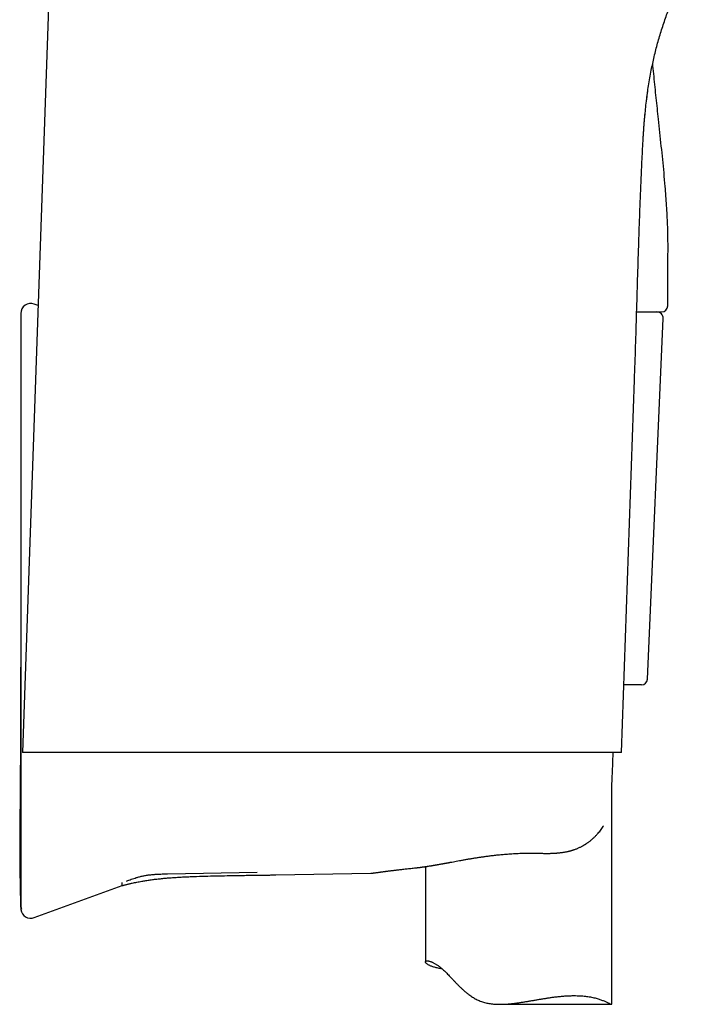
# Model space of a CAD drawing. Header units: millimetres. Extents: x 8 to 651, y 12 to 732.
# Tile 34 of 39: x 507 to 561, y 494 to 573. Entities that reach past the tile are written whole.
import ezdxf

# ---------------------------------------------------------------- set-up
doc = ezdxf.new("R2010")
doc.units = ezdxf.units.MM

msp = doc.modelspace()

# ---------------------------------------------------------------- linework, layer by layer
at = {"color": 7, "linetype": 'Continuous', "lineweight": 30}
for p, q in [((510.612, 613.636), (507.145, 514.356)), ((557.081, 563.545), (557.085, 563.611)), ((559.072, 550.281), (559.072, 552.781)), ((508.401, 550.3), (508.076, 550.419)), ((556.565, 549.781), (558.572, 549.781)), ((557.443, 520.26), (558.699, 549.26)), ((555.346, 514.356), (556.393, 544.33)), ((556.943, 519.781), (555.536, 519.781)), ((554.572, 494.139), (554.572, 511.755)), ((518.803, 504.591), (526.016, 504.717)), ((527.517, 504.504), (535.168, 504.638)), ((539.572, 505.175), (539.572, 497.507)), ((508.076, 501.072), (515.152, 503.647)), ((507.054, 501.741), (507.052, 501.74)), ((545.561, 494.099), (554.539, 494.099))]:
    msp.add_line(p, q, dxfattribs=at)
for centre, radius, start, end in [((507.803, 549.667), 0.8, 69.99655, 180), ((558.2, 549.281), 0.5, 357.51874, 90), ((558.572, 550.281), 0.5, 270, 0), ((556.943, 520.281), 0.5, 270, 357.51874), ((507.803, 501.824), 0.8, 187.6468, 290.00289)]:
    msp.add_arc(centre, radius, start, end, dxfattribs=at)
for points, knots in [([(557.218, 565.464), (557.238, 565.676), (557.278, 566.099), (557.35, 566.731), (557.431, 567.358), (557.523, 567.98), (557.626, 568.601), (557.737, 569.197), (557.854, 569.769), (557.977, 570.316), (558.11, 570.862), (558.253, 571.404), (558.407, 571.944), (558.571, 572.481), (558.746, 573.015), (558.928, 573.536), (559.117, 574.044), (559.312, 574.54), (559.517, 575.033), (559.732, 575.521), (559.956, 576.005), (560.186, 576.475), (560.42, 576.931), (560.657, 577.375), (560.892, 577.794), (561.051, 578.064), (561.125, 578.189)], [0, 0, 0, 0, 0.047456, 0.095139, 0.141971, 0.188799, 0.235624, 0.282446, 0.324251, 0.366055, 0.407858, 0.449658, 0.491456, 0.533254, 0.575051, 0.616846, 0.656563, 0.696279, 0.735994, 0.775709, 0.815423, 0.855137, 0.892582, 0.930027, 0.967473, 1, 1, 1, 1]), ([(559.072, 552.781), (559.073, 553.005), (559.075, 553.452), (559.085, 554.121), (559.09, 554.79), (559.088, 555.457), (559.078, 556.122), (559.057, 556.824), (559.024, 557.563), (558.979, 558.337), (558.925, 559.108), (558.856, 559.984), (558.768, 560.964), (558.662, 562.048), (558.551, 563.128), (558.437, 564.206), (558.33, 565.208), (558.23, 566.137), (558.139, 566.993), (558.049, 567.851), (557.963, 568.711), (557.899, 569.356), (557.867, 569.716), (557.86, 569.787)], [0, 0, 0, 0, 0.039288, 0.078534, 0.117724, 0.156834, 0.195833, 0.234704, 0.280348, 0.32581, 0.371084, 0.416167, 0.480279, 0.544108, 0.607717, 0.671178, 0.734565, 0.784983, 0.835439, 0.885968, 0.93661, 0.987397, 1, 1, 1, 1]), ([(557.35, 566.712), (557.358, 566.785), (557.381, 566.969), (557.418, 567.249), (557.447, 567.456), (557.461, 567.553)], [0, 0, 0, 0, 0.260988, 0.654994, 1, 1, 1, 1]), ([(557.095, 563.782), (557.096, 563.799), (557.098, 563.838), (557.102, 563.904), (557.107, 563.982), (557.112, 564.066), (557.118, 564.157), (557.124, 564.255), (557.131, 564.359), (557.138, 564.463), (557.145, 564.564), (557.152, 564.663), (557.161, 564.778), (557.171, 564.906), (557.182, 565.047), (557.195, 565.196), (557.208, 565.352), (557.223, 565.513), (557.233, 565.628), (557.239, 565.69), (557.24, 565.702)], [0, 0, 0, 0, 0.029003, 0.068898, 0.110488, 0.154111, 0.200064, 0.251837, 0.306128, 0.359633, 0.411881, 0.462879, 0.512632, 0.588314, 0.660965, 0.730612, 0.819242, 0.902632, 0.981413, 1, 1, 1, 1]), ([(557.096, 563.782), (557.103, 563.916), (557.124, 564.263), (557.163, 564.822), (557.2, 565.246), (557.218, 565.457)], [0, 0, 0, 0, 0.239672, 0.620914, 1, 1, 1, 1]), ([(556.393, 544.33), (556.423, 545.226), (556.483, 547.02), (556.563, 549.711), (556.642, 552.402), (556.715, 554.759), (556.784, 556.783), (556.846, 558.474), (556.916, 560.165), (556.992, 561.855), (557.052, 562.981), (557.081, 563.545)], [0, 0, 0, 0, 0.140002, 0.280008, 0.420014, 0.560017, 0.648016, 0.736013, 0.824008, 0.912003, 1, 1, 1, 1]), ([(557.085, 563.611), (557.085, 563.614), (557.086, 563.625), (557.087, 563.645), (557.088, 563.669), (557.09, 563.705), (557.093, 563.744), (557.094, 563.773), (557.095, 563.783)], [0, 0, 0, 0, 0.08185, 0.228081, 0.370635, 0.512493, 0.834537, 1, 1, 1, 1]), ([(507.003, 549.665), (507.003, 549.665), (507.003, 549.667), (507.003, 549.654), (507.003, 549.628), (507.003, 549.588), (507.003, 549.535), (507.003, 549.469), (507.003, 549.389), (507.003, 549.297), (507.003, 549.194), (507.003, 549.082), (507.003, 548.957), (507.003, 548.822), (507.003, 548.721), (507.003, 548.671)], [0, 0, 0, 0, 0.0379219, 0.120131, 0.2022888, 0.2844066, 0.3664954, 0.4485665, 0.5306311, 0.6127004, 0.6900945, 0.7675121, 0.8449626, 0.9224555, 1, 1, 1, 1]), ([(507.003, 548.99), (507.003, 548.814), (507.003, 548.335), (507.003, 547.559), (507.002, 546.664), (507.002, 545.78), (507.002, 544.908), (507.002, 544.063), (507.002, 543.244), (507.002, 542.453), (507.002, 541.671), (507.002, 540.899), (507.002, 540.137), (507.001, 539.385), (507.001, 538.644), (507.001, 537.912), (507.001, 537.19), (507.001, 536.482), (507.001, 535.788), (507, 535.109), (507, 534.438), (507, 533.774), (506.999, 533.115), (506.999, 532.463), (506.999, 531.82), (506.999, 531.187), (506.998, 530.568), (506.998, 529.962), (506.997, 529.37), (506.997, 528.788), (506.997, 528.179), (506.996, 527.546), (506.996, 526.89), (506.995, 526.248), (506.995, 525.619), (506.994, 525.004), (506.994, 524.409), (506.993, 523.832), (506.992, 523.273), (506.992, 522.727), (506.991, 522.195), (506.99, 521.678), (506.989, 521.177), (506.989, 520.691), (506.988, 520.218), (506.987, 519.755), (506.986, 519.301), (506.985, 518.856), (506.983, 518.425), (506.982, 518.007), (506.981, 517.601), (506.98, 517.209), (506.978, 516.83), (506.977, 516.463), (506.976, 516.111), (506.974, 515.771), (506.973, 515.443), (506.971, 515.131), (506.97, 514.833), (506.969, 514.549), (506.967, 514.278), (506.966, 514.018), (506.964, 513.769), (506.963, 513.53), (506.962, 513.305), (506.961, 513.093), (506.959, 512.893), (506.958, 512.707), (506.957, 512.533), (506.956, 512.373), (506.955, 512.226), (506.954, 512.087), (506.953, 511.948), (506.952, 511.805), (506.951, 511.653), (506.95, 511.492), (506.949, 511.322), (506.947, 511.131), (506.946, 510.917), (506.944, 510.68), (506.941, 510.429), (506.939, 510.165), (506.936, 509.889), (506.933, 509.602), (506.93, 509.306), (506.927, 509.004), (506.924, 508.698), (506.92, 508.388), (506.917, 508.075), (506.915, 507.76), (506.913, 507.486), (506.912, 507.254), (506.911, 507.067), (506.91, 506.884), (506.91, 506.71), (506.91, 506.547), (506.91, 506.423), (506.91, 506.334), (506.91, 506.275), (506.91, 506.219), (506.91, 506.166), (506.911, 506.118), (506.911, 506.076), (506.911, 506.046), (506.911, 506.021), (506.911, 505.998), (506.911, 505.971), (506.912, 505.937), (506.912, 505.893), (506.912, 505.837), (506.913, 505.77), (506.913, 505.695), (506.914, 505.579), (506.916, 505.424), (506.918, 505.227), (506.921, 505.02), (506.924, 504.851), (506.926, 504.721), (506.928, 504.632), (506.929, 504.542), (506.931, 504.454), (506.933, 504.37), (506.934, 504.295), (506.936, 504.229), (506.937, 504.175), (506.938, 504.133), (506.939, 504.101), (506.939, 504.074), (506.94, 504.052), (506.94, 504.035), (506.941, 504.024), (506.941, 504.019), (506.941, 504.016), (506.941, 504.015), (506.941, 504.015), (506.941, 504.013), (506.941, 504.012), (506.941, 504.01), (506.941, 504.006), (506.941, 504.003), (506.942, 503.998), (506.942, 503.994), (506.942, 503.989), (506.943, 503.983), (506.943, 503.978), (506.944, 503.972), (506.944, 503.967), (506.945, 503.961), (506.945, 503.957), (506.946, 503.951), (506.946, 503.946), (506.947, 503.941), (506.948, 503.934), (506.948, 503.923), (506.949, 503.907), (506.95, 503.889), (506.951, 503.869), (506.951, 503.847), (506.952, 503.822), (506.952, 503.793), (506.953, 503.759), (506.953, 503.722), (506.954, 503.684), (506.954, 503.644), (506.955, 503.603), (506.955, 503.56), (506.955, 503.511), (506.956, 503.457), (506.956, 503.4), (506.957, 503.342), (506.957, 503.279), (506.958, 503.21), (506.959, 503.136), (506.96, 503.058), (506.961, 502.974), (506.962, 502.885), (506.964, 502.791), (506.965, 502.691), (506.967, 502.587), (506.968, 502.482), (506.97, 502.382), (506.971, 502.293), (506.972, 502.216), (506.973, 502.151), (506.974, 502.099), (506.975, 502.062), (506.977, 502.037), (506.978, 502.02), (506.979, 502.008), (506.98, 501.995), (506.981, 501.981), (506.983, 501.968), (506.984, 501.955), (506.986, 501.944), (506.987, 501.933), (506.988, 501.923), (506.989, 501.914), (506.991, 501.906), (506.992, 501.899), (506.992, 501.893), (506.993, 501.888), (506.994, 501.884), (506.995, 501.881), (506.995, 501.878), (506.996, 501.877), (506.996, 501.876), (506.996, 501.874), (506.997, 501.872), (506.997, 501.869), (506.998, 501.865), (506.998, 501.861), (506.999, 501.856), (506.999, 501.851), (507, 501.846), (507, 501.839), (507.001, 501.833), (507.001, 501.826), (507.002, 501.819), (507.003, 501.812), (507.003, 501.806), (507.003, 501.801), (507.004, 501.798), (507.004, 501.794), (507.004, 501.792), (507.005, 501.789), (507.005, 501.784), (507.006, 501.776), (507.007, 501.764), (507.008, 501.748), (507.01, 501.732), (507.01, 501.721), (507.011, 501.717)], [0, 0, 0, 0, 0.009749, 0.026468, 0.042979, 0.059283, 0.07538, 0.09127, 0.106062, 0.12067, 0.135094, 0.149334, 0.163389, 0.17726, 0.190947, 0.20445, 0.217769, 0.230903, 0.243624, 0.256167, 0.268532, 0.28072, 0.292947, 0.304989, 0.316847, 0.328522, 0.340012, 0.351117, 0.362045, 0.372795, 0.383368, 0.395722, 0.407825, 0.419676, 0.431276, 0.442623, 0.453719, 0.464262, 0.474567, 0.484634, 0.494463, 0.504054, 0.513243, 0.522202, 0.530932, 0.539432, 0.547869, 0.556068, 0.564027, 0.571748, 0.57923, 0.586473, 0.593477, 0.600228, 0.60674, 0.613015, 0.619053, 0.624852, 0.630316, 0.635551, 0.640557, 0.645333, 0.64997, 0.654368, 0.658527, 0.662448, 0.666129, 0.669572, 0.672776, 0.675734, 0.678455, 0.680941, 0.68344, 0.686117, 0.688919, 0.691892, 0.695037, 0.698353, 0.702525, 0.70694, 0.711598, 0.7165, 0.721645, 0.727033, 0.732516, 0.738165, 0.743862, 0.749607, 0.755399, 0.761239, 0.767127, 0.770585, 0.774059, 0.777492, 0.780723, 0.783745, 0.786563, 0.78771, 0.788822, 0.789898, 0.790939, 0.79191, 0.792719, 0.793363, 0.793727, 0.794174, 0.794758, 0.795479, 0.796339, 0.797607, 0.799091, 0.800788, 0.80258, 0.806747, 0.811126, 0.815716, 0.820518, 0.822463, 0.82444, 0.82645, 0.828483, 0.83037, 0.832052, 0.833528, 0.834797, 0.835622, 0.836328, 0.836916, 0.837386, 0.837739, 0.837974, 0.838074, 0.838089, 0.838103, 0.838119, 0.838137, 0.838183, 0.838282, 0.838421, 0.83877, 0.839251, 0.839865, 0.840778, 0.841884, 0.843183, 0.844675, 0.84636, 0.847913, 0.849599, 0.85142, 0.853376, 0.855462, 0.857572, 0.862172, 0.866599, 0.870855, 0.874941, 0.878855, 0.882601, 0.886799, 0.890764, 0.8945, 0.898007, 0.901, 0.903811, 0.906442, 0.908915, 0.911251, 0.913107, 0.914895, 0.916629, 0.918325, 0.920001, 0.921674, 0.923362, 0.925082, 0.926851, 0.928684, 0.930595, 0.932591, 0.934469, 0.936118, 0.937538, 0.938732, 0.939702, 0.940454, 0.940883, 0.941214, 0.94158, 0.942033, 0.942786, 0.943719, 0.944837, 0.946145, 0.947643, 0.949332, 0.951214, 0.95329, 0.955559, 0.957872, 0.960356, 0.963013, 0.965842, 0.968186, 0.970637, 0.973162, 0.975589, 0.978844, 0.981848, 0.984602, 0.987105, 0.989359, 0.991262, 0.992942, 0.994397, 0.99563, 0.996641, 0.997431, 0.997881, 0.998212, 0.998336, 0.998435, 0.998513, 0.998548, 0.998581, 0.998656, 0.998848, 0.999066, 0.99936, 0.999788, 1, 1, 1, 1]), ([(507.003, 548.671), (507.003, 548.651), (507.003, 548.613), (507.003, 548.539), (507.003, 548.452), (507.003, 548.353), (507.003, 548.248), (507.003, 548.142), (507.003, 548.038), (507.003, 547.926), (507.003, 547.806), (507.003, 547.676), (507.003, 547.535), (507.003, 547.383), (507.003, 547.224), (507.003, 547.056), (507.003, 546.88), (507.003, 546.684), (507.003, 546.468), (507.003, 546.229), (507.003, 545.981), (507.003, 545.735), (507.003, 545.495), (507.003, 545.261), (507.003, 545.021), (507.003, 544.773), (507.003, 544.52), (507.003, 544.266), (507.003, 544.013), (507.003, 543.761), (507.003, 543.504), (507.003, 543.242), (507.003, 542.952), (507.003, 542.633), (507.003, 542.284), (507.003, 541.93), (507.003, 541.571), (507.003, 541.209), (507.003, 540.845), (507.003, 540.481), (507.003, 540.113), (507.003, 539.866), (507.003, 539.742)], [0, 0, 0, 0, 0.02816, 0.056259, 0.0843313, 0.1124114, 0.140498, 0.1625036, 0.1844656, 0.206401, 0.2283267, 0.2502599, 0.2736268, 0.2969205, 0.3201622, 0.3433733, 0.3665751, 0.3899516, 0.4175301, 0.4450327, 0.4724968, 0.4999599, 0.5232395, 0.5465276, 0.5698473, 0.5932214, 0.6166728, 0.6399752, 0.6618399, 0.6837273, 0.7056552, 0.7276415, 0.7497039, 0.7775964, 0.8054995, 0.8334483, 0.8614778, 0.8895796, 0.9171517, 0.9447241, 0.9723293, 1, 1, 1, 1]), ([(507.003, 539.742), (507.003, 539.416), (507.003, 538.764), (507.003, 537.785), (507.003, 536.805), (507.003, 535.824), (507.003, 534.848), (507.003, 533.878), (507.003, 532.913), (507.003, 531.947), (507.003, 530.919), (507.003, 529.828), (507.003, 528.676), (507.003, 527.522), (507.003, 526.368), (507.003, 525.213), (507.003, 524.058), (507.003, 522.905), (507.003, 521.752), (507.003, 520.6), (507.003, 519.449), (507.003, 518.3), (507.003, 517.173), (507.003, 516.068), (507.003, 514.987), (507.003, 513.906), (507.003, 512.826), (507.003, 512.107), (507.003, 511.748)], [0, 0, 0, 0, 0.0351692, 0.0703172, 0.1054475, 0.1405635, 0.1756688, 0.2101402, 0.2446079, 0.2790753, 0.3135456, 0.3545902, 0.3956493, 0.4367286, 0.4778335, 0.5189611, 0.5600657, 0.6011445, 0.6422034, 0.6832478, 0.7242833, 0.7653156, 0.8063503, 0.8450473, 0.8837561, 0.9224813, 0.9612278, 1, 1, 1, 1]), ([(507.199, 514.356), (507.189, 514.356), (507.168, 514.356), (507.152, 514.356), (507.144, 514.356), (507.146, 514.356), (507.146, 514.356)], [0, 0, 0, 0, 0.313732, 0.627568, 0.941438, 1, 1, 1, 1]), ([(555.345, 514.356), (555.345, 514.356), (555.345, 514.356), (555.33, 514.356), (555.304, 514.356), (555.265, 514.356), (555.215, 514.356), (555.153, 514.356), (555.079, 514.356), (554.994, 514.356), (554.897, 514.356), (554.789, 514.356), (554.669, 514.356), (554.536, 514.356), (554.388, 514.356), (554.226, 514.356), (554.051, 514.356), (553.863, 514.356), (553.667, 514.356), (553.462, 514.356), (553.25, 514.356), (553.027, 514.356), (552.793, 514.356), (552.549, 514.356), (552.295, 514.356), (552.03, 514.356), (551.755, 514.356), (551.47, 514.356), (551.17, 514.356), (550.855, 514.356), (550.525, 514.356), (550.183, 514.356), (549.832, 514.356), (549.477, 514.356), (549.118, 514.356), (548.756, 514.356), (548.386, 514.356), (548.008, 514.356), (547.621, 514.356), (547.226, 514.356), (546.824, 514.356), (546.413, 514.356), (545.996, 514.356), (545.564, 514.356), (545.117, 514.356), (544.655, 514.356), (544.187, 514.356), (543.711, 514.356), (543.236, 514.356), (542.764, 514.356), (542.293, 514.356), (541.818, 514.356), (541.337, 514.356), (540.851, 514.356), (540.361, 514.356), (539.866, 514.356), (539.366, 514.356), (538.863, 514.356), (538.348, 514.356), (537.82, 514.356), (537.279, 514.356), (536.736, 514.356), (536.189, 514.356), (535.649, 514.356), (535.115, 514.356), (534.589, 514.356), (534.061, 514.356), (533.531, 514.356), (533, 514.356), (532.469, 514.356), (531.937, 514.356), (531.404, 514.356), (530.871, 514.356), (530.33, 514.356), (529.78, 514.356), (529.221, 514.356), (528.664, 514.356), (528.108, 514.356), (527.562, 514.356), (527.028, 514.356), (526.504, 514.356), (525.982, 514.356), (525.463, 514.356), (524.947, 514.356), (524.434, 514.356), (523.924, 514.356), (523.418, 514.356), (522.916, 514.356), (522.409, 514.356), (521.898, 514.356), (521.384, 514.356), (520.876, 514.356), (520.373, 514.356), (519.883, 514.356), (519.408, 514.356), (518.946, 514.356), (518.49, 514.356), (518.04, 514.356), (517.621, 514.356), (517.23, 514.356), (516.868, 514.356), (516.513, 514.356), (516.164, 514.356), (515.822, 514.356), (515.455, 514.356), (515.065, 514.356), (514.653, 514.356), (514.25, 514.356), (513.857, 514.356), (513.48, 514.356), (513.118, 514.356), (512.771, 514.356), (512.433, 514.356), (512.104, 514.356), (511.785, 514.356), (511.475, 514.356), (511.175, 514.356), (510.885, 514.356), (510.604, 514.356), (510.329, 514.356), (510.06, 514.356), (509.799, 514.356), (509.548, 514.356), (509.31, 514.356), (509.087, 514.356), (508.879, 514.356), (508.686, 514.356), (508.504, 514.356), (508.333, 514.356), (508.174, 514.356), (508.025, 514.356), (507.888, 514.356), (507.763, 514.356), (507.649, 514.356), (507.544, 514.356), (507.45, 514.356), (507.367, 514.356), (507.298, 514.356), (507.24, 514.356), (507.213, 514.356), (507.199, 514.356)], [0, 0, 0, 0, 0.004926, 0.012495, 0.019692, 0.026891, 0.03409, 0.041289, 0.048485, 0.055681, 0.06288, 0.07008, 0.077278, 0.084474, 0.092039, 0.099607, 0.107177, 0.114745, 0.12231, 0.129496, 0.136684, 0.143874, 0.151063, 0.158249, 0.165434, 0.172623, 0.179812, 0.187, 0.194186, 0.201741, 0.209299, 0.216859, 0.224417, 0.231972, 0.239154, 0.246339, 0.253524, 0.260709, 0.267891, 0.275073, 0.282257, 0.289443, 0.296627, 0.303809, 0.311361, 0.318917, 0.326473, 0.334029, 0.341581, 0.348761, 0.355944, 0.363127, 0.37031, 0.37749, 0.384671, 0.391854, 0.399038, 0.406221, 0.413401, 0.420951, 0.428505, 0.436059, 0.443612, 0.451163, 0.458347, 0.465533, 0.472721, 0.479907, 0.487091, 0.494275, 0.501462, 0.50865, 0.515837, 0.523021, 0.530575, 0.538132, 0.54569, 0.553247, 0.560801, 0.567992, 0.575186, 0.58238, 0.589574, 0.596764, 0.603956, 0.611149, 0.618344, 0.625538, 0.632729, 0.640289, 0.647853, 0.655417, 0.662981, 0.670541, 0.677741, 0.684943, 0.692146, 0.699349, 0.706549, 0.712596, 0.718644, 0.724691, 0.730646, 0.736602, 0.742557, 0.750126, 0.757699, 0.765272, 0.772844, 0.780413, 0.787609, 0.794806, 0.802005, 0.809203, 0.816398, 0.823593, 0.830791, 0.837989, 0.845187, 0.852382, 0.859946, 0.867513, 0.87508, 0.882647, 0.890211, 0.897405, 0.904602, 0.911799, 0.918996, 0.92619, 0.933384, 0.94058, 0.947778, 0.954974, 0.962168, 0.969732, 0.9773, 0.984868, 0.992436, 1, 1, 1, 1]), ([(554.558, 511.441), (554.583, 511.982), (554.626, 512.953), (554.662, 513.925), (554.677, 514.356)], [0, 0, 0, 0, 0.556367, 1, 1, 1, 1]), ([(507.003, 511.748), (507.003, 511.622), (507.003, 511.371), (507.003, 510.996), (507.003, 510.625), (507.003, 510.258), (507.003, 509.92), (507.003, 509.612), (507.003, 509.333), (507.003, 509.057), (507.003, 508.785), (507.003, 508.51), (507.003, 508.233), (507.003, 507.956), (507.003, 507.684), (507.003, 507.418), (507.003, 507.156), (507.003, 506.883), (507.003, 506.602), (507.003, 506.315), (507.003, 506.037), (507.003, 505.782), (507.003, 505.549), (507.003, 505.337), (507.003, 505.131), (507.003, 504.933), (507.003, 504.742), (507.003, 504.563), (507.003, 504.396), (507.003, 504.24), (507.003, 504.09), (507.003, 503.947), (507.003, 503.8), (507.003, 503.65), (507.003, 503.502), (507.003, 503.366), (507.003, 503.242), (507.003, 503.131), (507.003, 503.033), (507.003, 502.949), (507.003, 502.876), (507.003, 502.838), (507.003, 502.819)], [0, 0, 0, 0, 0.02816, 0.056259, 0.0843313, 0.1124114, 0.140498, 0.1625036, 0.1844656, 0.206401, 0.2283267, 0.2502599, 0.2736268, 0.2969205, 0.3201622, 0.3433733, 0.3665751, 0.3899516, 0.4175301, 0.4450327, 0.4724968, 0.4999599, 0.5232395, 0.5465276, 0.5698473, 0.5932214, 0.6166728, 0.6399752, 0.6618399, 0.6837273, 0.7056552, 0.7276415, 0.7497039, 0.7775964, 0.8054995, 0.8334483, 0.8614778, 0.8895796, 0.9171517, 0.9447241, 0.9723293, 1, 1, 1, 1]), ([(548.748, 506.25), (548.804, 506.248), (548.912, 506.244), (549.068, 506.241), (549.211, 506.239), (549.341, 506.238), (549.459, 506.239), (549.563, 506.24), (549.655, 506.242), (549.733, 506.244), (549.799, 506.247), (549.85, 506.249), (549.888, 506.25), (549.913, 506.252), (549.931, 506.253), (549.946, 506.253), (549.966, 506.255), (549.993, 506.256), (550.027, 506.258), (550.065, 506.261), (550.106, 506.264), (550.148, 506.267), (550.217, 506.272), (550.312, 506.281), (550.436, 506.295), (550.544, 506.309), (550.639, 506.322), (550.719, 506.335), (550.801, 506.349), (550.884, 506.364), (550.956, 506.379), (551.014, 506.391), (551.055, 506.4), (551.089, 506.408), (551.116, 506.415), (551.139, 506.42), (551.162, 506.426), (551.192, 506.434), (551.23, 506.444), (551.276, 506.456), (551.329, 506.471), (551.385, 506.488), (551.44, 506.505), (551.494, 506.523), (551.564, 506.547), (551.648, 506.577), (551.745, 506.615), (551.844, 506.656), (551.944, 506.701), (552.044, 506.749), (552.136, 506.796), (552.208, 506.836), (552.264, 506.867), (552.305, 506.891), (552.339, 506.911), (552.366, 506.928), (552.388, 506.941), (552.408, 506.954), (552.434, 506.97), (552.47, 506.993), (552.516, 507.023), (552.569, 507.059), (552.629, 507.101), (552.695, 507.148), (552.766, 507.202), (552.841, 507.26), (552.918, 507.323), (552.995, 507.388), (553.105, 507.485), (553.247, 507.62), (553.4, 507.782), (553.534, 507.937), (553.65, 508.083), (553.758, 508.235), (553.837, 508.354), (553.877, 508.424), (553.887, 508.441)], [0, 0, 0, 0, 0.027727, 0.053377, 0.076936, 0.09839, 0.11773, 0.134947, 0.150037, 0.162993, 0.173811, 0.182485, 0.188333, 0.192524, 0.195056, 0.197047, 0.200304, 0.204853, 0.210328, 0.216913, 0.223796, 0.230668, 0.237529, 0.25788, 0.278135, 0.298878, 0.311842, 0.325201, 0.338961, 0.35313, 0.367373, 0.375516, 0.382487, 0.38828, 0.392892, 0.396319, 0.400119, 0.405122, 0.411611, 0.419596, 0.429075, 0.438988, 0.448663, 0.458099, 0.467295, 0.485775, 0.503177, 0.519484, 0.539582, 0.55817, 0.575541, 0.59166, 0.600297, 0.608509, 0.615608, 0.621046, 0.624851, 0.628651, 0.633314, 0.64114, 0.650614, 0.661751, 0.67456, 0.688504, 0.70402, 0.720958, 0.738275, 0.755761, 0.773408, 0.815588, 0.858428, 0.891186, 0.924088, 0.957023, 0.989886, 1, 1, 1, 1]), ([(538.801, 505.077), (538.824, 505.08), (538.867, 505.084), (538.928, 505.091), (538.981, 505.097), (539.026, 505.102), (539.065, 505.107), (539.1, 505.111), (539.149, 505.117), (539.212, 505.125), (539.281, 505.135), (539.337, 505.142), (539.381, 505.148), (539.421, 505.154), (539.458, 505.159), (539.495, 505.164), (539.537, 505.17), (539.587, 505.177), (539.643, 505.186), (539.702, 505.195), (539.783, 505.207), (539.884, 505.223), (539.99, 505.24), (540.078, 505.254), (540.146, 505.265), (540.21, 505.276), (540.269, 505.286), (540.328, 505.296), (540.391, 505.307), (540.465, 505.32), (540.547, 505.334), (540.639, 505.35), (540.735, 505.367), (540.836, 505.386), (540.924, 505.401), (540.996, 505.415), (541.05, 505.424), (541.098, 505.433), (541.14, 505.441), (541.175, 505.447), (541.203, 505.453), (541.227, 505.457), (541.248, 505.461), (541.272, 505.465), (541.3, 505.47), (541.338, 505.477), (541.384, 505.486), (541.441, 505.496), (541.503, 505.508), (541.567, 505.52), (541.632, 505.532), (541.753, 505.554), (541.932, 505.587), (542.173, 505.632), (542.425, 505.678), (542.69, 505.725), (542.968, 505.774), (543.254, 505.823), (543.491, 505.862), (543.678, 505.891), (543.813, 505.912), (543.949, 505.932), (544.088, 505.953), (544.232, 505.973), (544.385, 505.994), (544.542, 506.015), (544.705, 506.036), (544.871, 506.056), (545.046, 506.077), (545.231, 506.098), (545.424, 506.118), (545.625, 506.138), (545.835, 506.157), (546.053, 506.175), (546.283, 506.193), (546.523, 506.209), (546.774, 506.224), (547.034, 506.237), (547.303, 506.247), (547.579, 506.254), (547.861, 506.258), (548.15, 506.259), (548.447, 506.256), (548.647, 506.251), (548.748, 506.248)], [0, 0, 0, 0, 0.008526, 0.016067, 0.022625, 0.028205, 0.032807, 0.036864, 0.040781, 0.05083, 0.059821, 0.065611, 0.070892, 0.075666, 0.079935, 0.084004, 0.088941, 0.094835, 0.101574, 0.108525, 0.115589, 0.129793, 0.143655, 0.152005, 0.159841, 0.167056, 0.173598, 0.179887, 0.186941, 0.194803, 0.204362, 0.214507, 0.225109, 0.236168, 0.247682, 0.253718, 0.259663, 0.264906, 0.269407, 0.273168, 0.27619, 0.278471, 0.280591, 0.283014, 0.286066, 0.289746, 0.294946, 0.301035, 0.307762, 0.314535, 0.321328, 0.328141, 0.352638, 0.377387, 0.402381, 0.429815, 0.457647, 0.485862, 0.514442, 0.527403, 0.54045, 0.553585, 0.566808, 0.580354, 0.594915, 0.610532, 0.625334, 0.640973, 0.657447, 0.674757, 0.6929, 0.711529, 0.730962, 0.751197, 0.772233, 0.794474, 0.817544, 0.841441, 0.866165, 0.891712, 0.917604, 0.944285, 0.971752, 1, 1, 1, 1]), ([(515.152, 503.647), (515.156, 503.648), (515.172, 503.652), (515.197, 503.659), (515.227, 503.667), (515.256, 503.674), (515.287, 503.682), (515.34, 503.696), (515.419, 503.716), (515.523, 503.742), (515.631, 503.768), (515.741, 503.794), (515.852, 503.819), (516.054, 503.864), (516.346, 503.925), (516.715, 503.994), (517.07, 504.053), (517.417, 504.105), (517.774, 504.152), (518.142, 504.195), (518.524, 504.233), (518.916, 504.268), (519.314, 504.297), (519.715, 504.323), (520.116, 504.345), (520.518, 504.364), (521.085, 504.386), (521.819, 504.409), (522.715, 504.431), (523.609, 504.448), (524.289, 504.46), (524.758, 504.467), (525.017, 504.471), (525.279, 504.475), (525.547, 504.479), (525.824, 504.483), (526.106, 504.487), (526.392, 504.491), (526.682, 504.494), (526.98, 504.498), (527.26, 504.501), (527.44, 504.503), (527.517, 504.504)], [0, 0, 0, 0, 0.001141, 0.003878, 0.0062, 0.008631, 0.011189, 0.013873, 0.021904, 0.030885, 0.039706, 0.048906, 0.058042, 0.067115, 0.099004, 0.130111, 0.157647, 0.185866, 0.214806, 0.244475, 0.275508, 0.307315, 0.339588, 0.371894, 0.404234, 0.436609, 0.46902, 0.541335, 0.61369, 0.685629, 0.75711, 0.77799, 0.79883, 0.819686, 0.841186, 0.863508, 0.886653, 0.909227, 0.932534, 0.956571, 0.981339, 1, 1, 1, 1]), ([(515.503, 504.013), (515.634, 504.06), (515.895, 504.156), (516.248, 504.274), (516.563, 504.364), (516.837, 504.429), (517.116, 504.48), (517.396, 504.519), (517.678, 504.548), (518.006, 504.57), (518.381, 504.583), (518.662, 504.588), (518.803, 504.591)], [0, 0, 0, 0, 0.1236756, 0.2477852, 0.330867, 0.4144047, 0.4983841, 0.5824998, 0.6664187, 0.7500366, 0.8751264, 1, 1, 1, 1]), ([(535.168, 504.638), (535.184, 504.638), (535.219, 504.639), (535.254, 504.644), (535.273, 504.646)], [0, 0, 0, 0, 0.44875, 1, 1, 1, 1]), ([(535.273, 504.646), (535.273, 504.646), (535.274, 504.646), (535.28, 504.647), (535.289, 504.649), (535.301, 504.65), (535.315, 504.652), (535.331, 504.655), (535.349, 504.657), (535.367, 504.66), (535.386, 504.662), (535.405, 504.665), (535.425, 504.668), (535.443, 504.67), (535.462, 504.673), (535.48, 504.676), (535.5, 504.678), (535.535, 504.683), (535.589, 504.69), (535.667, 504.701), (535.755, 504.713), (535.832, 504.723), (535.893, 504.732), (535.935, 504.737), (535.982, 504.743), (536.032, 504.75), (536.088, 504.757), (536.149, 504.766), (536.218, 504.775), (536.296, 504.785), (536.384, 504.796), (536.48, 504.808), (536.585, 504.822), (536.695, 504.836), (536.81, 504.85), (536.931, 504.865), (537.06, 504.881), (537.198, 504.898), (537.346, 504.915), (537.504, 504.934), (537.667, 504.953), (537.836, 504.972), (538.009, 504.992), (538.192, 505.012), (538.385, 505.033), (538.588, 505.055), (538.729, 505.07), (538.801, 505.077)], [0, 0, 0, 0, 0.021996, 0.045001, 0.066917, 0.087743, 0.107476, 0.125792, 0.143051, 0.159252, 0.174394, 0.188752, 0.202007, 0.214156, 0.225237, 0.236041, 0.246881, 0.257757, 0.291977, 0.326546, 0.361463, 0.396724, 0.409702, 0.423462, 0.438167, 0.453817, 0.470411, 0.487949, 0.50643, 0.527849, 0.550412, 0.574117, 0.598965, 0.624955, 0.649573, 0.675133, 0.701635, 0.729077, 0.757458, 0.786776, 0.817029, 0.84558, 0.874912, 0.905023, 0.935909, 0.967569, 1, 1, 1, 1]), ([(515.151, 503.65), (515.151, 503.649), (515.151, 503.648), (515.151, 503.671), (515.152, 503.717), (515.153, 503.786), (515.154, 503.852), (515.155, 503.884)], [0, 0, 0, 0, 0.1200006, 0.3400014, 0.5600018, 0.7800015, 1, 1, 1, 1]), ([(507.003, 502.819), (507.003, 502.771), (507.003, 502.675), (507.003, 502.544), (507.003, 502.424), (507.003, 502.315), (507.003, 502.216), (507.003, 502.128), (507.003, 502.079), (507.003, 502.054)], [0, 0, 0, 0, 0.142897, 0.285754, 0.428587, 0.571413, 0.714246, 0.857103, 1, 1, 1, 1]), ([(507.003, 502.054), (507.003, 502.035), (507.004, 501.997), (507.009, 501.959), (507.011, 501.94)], [0, 0, 0, 0, 0.4999996, 1, 1, 1, 1]), ([(507.048, 501.737), (507.047, 501.737), (507.044, 501.734), (507.038, 501.734), (507.032, 501.728), (507.026, 501.726), (507.022, 501.723), (507.018, 501.722), (507.016, 501.72), (507.012, 501.718), (507.01, 501.717), (507.01, 501.717), (507.01, 501.717)], [0, 0, 0, 0, 0.029068, 0.098198, 0.18682, 0.278499, 0.36197, 0.44359, 0.525499, 0.608377, 0.869054, 1, 1, 1, 1]), ([(507.011, 501.94), (507.014, 501.919), (507.02, 501.878), (507.032, 501.829), (507.041, 501.793), (507.048, 501.769), (507.052, 501.753), (507.055, 501.744), (507.054, 501.742), (507.054, 501.741)], [0, 0, 0, 0, 0.194347, 0.374942, 0.543487, 0.663268, 0.778484, 0.890302, 1, 1, 1, 1]), ([(540.917, 496.944), (540.915, 496.945), (540.853, 496.954), (540.741, 496.974), (540.581, 497.005), (540.433, 497.039), (540.296, 497.076), (540.171, 497.114), (540.058, 497.154), (539.956, 497.195), (539.865, 497.237), (539.785, 497.28), (539.717, 497.323), (539.662, 497.365), (539.62, 497.406), (539.59, 497.446), (539.575, 497.478), (539.571, 497.504), (539.573, 497.525), (539.581, 497.544), (539.596, 497.56), (539.616, 497.573), (539.643, 497.584), (539.677, 497.59), (539.717, 497.593), (539.763, 497.591), (539.815, 497.584), (539.872, 497.573), (539.936, 497.555), (540.006, 497.532), (540.082, 497.502), (540.164, 497.465), (540.252, 497.42), (540.344, 497.368), (540.439, 497.31), (540.538, 497.244), (540.64, 497.17), (540.747, 497.088), (540.858, 496.997), (540.972, 496.897), (541.089, 496.789), (541.212, 496.669), (541.342, 496.537), (541.48, 496.393), (541.62, 496.245), (541.763, 496.093), (541.909, 495.939), (542.057, 495.784), (542.209, 495.631), (542.365, 495.476), (542.53, 495.321), (542.702, 495.167), (542.881, 495.018), (543.05, 494.887), (543.207, 494.776), (543.35, 494.681), (543.498, 494.592), (543.652, 494.508), (543.812, 494.43), (543.979, 494.36), (544.15, 494.298), (544.325, 494.245), (544.501, 494.202), (544.679, 494.167), (544.86, 494.14), (545.046, 494.12), (545.234, 494.107), (545.427, 494.1), (545.621, 494.099), (545.84, 494.104), (546.082, 494.116), (546.35, 494.138), (546.618, 494.166), (546.889, 494.2), (547.161, 494.238), (547.435, 494.28), (547.708, 494.325), (547.983, 494.371), (548.258, 494.418), (548.534, 494.466), (548.809, 494.513), (549.084, 494.558), (549.357, 494.601), (549.63, 494.642), (549.9, 494.679), (550.138, 494.708), (550.345, 494.73), (550.521, 494.748), (550.695, 494.762), (550.868, 494.775), (551.039, 494.784), (551.207, 494.791), (551.373, 494.796), (551.482, 494.796), (551.536, 494.797)], [0, 0, 0, 0, 0.000431, 0.014322, 0.028214, 0.042201, 0.056189, 0.069992, 0.083795, 0.097689, 0.111583, 0.125757, 0.139931, 0.154202, 0.168474, 0.182748, 0.197022, 0.206609, 0.216198, 0.225785, 0.235615, 0.245447, 0.255277, 0.265206, 0.275137, 0.285065, 0.294813, 0.30456, 0.314364, 0.324169, 0.334168, 0.344168, 0.354244, 0.36432, 0.374071, 0.383823, 0.393654, 0.403485, 0.413567, 0.423648, 0.433813, 0.443977, 0.455453, 0.46693, 0.478457, 0.489983, 0.501575, 0.513172, 0.524536, 0.535904, 0.547838, 0.559771, 0.57175, 0.583729, 0.592359, 0.600989, 0.609665, 0.61834, 0.627207, 0.636074, 0.645034, 0.653993, 0.66263, 0.671268, 0.679984, 0.688701, 0.697634, 0.706566, 0.715558, 0.72455, 0.736725, 0.748901, 0.76117, 0.77344, 0.785953, 0.798466, 0.81105, 0.823633, 0.836474, 0.849316, 0.862228, 0.875139, 0.888279, 0.901418, 0.914642, 0.927866, 0.936805, 0.945744, 0.954713, 0.963682, 0.972745, 0.981808, 0.990904, 1, 1, 1, 1]), ([(551.536, 494.797), (551.615, 494.796), (551.773, 494.795), (552.002, 494.785), (552.223, 494.77), (552.438, 494.748), (552.646, 494.721), (552.846, 494.688), (553.037, 494.65), (553.216, 494.608), (553.382, 494.563), (553.537, 494.516), (553.681, 494.467), (553.817, 494.417), (553.942, 494.366), (554.058, 494.315), (554.162, 494.267), (554.247, 494.226), (554.315, 494.192), (554.369, 494.165), (554.417, 494.142), (554.459, 494.122), (554.495, 494.108), (554.524, 494.1), (554.547, 494.098), (554.561, 494.104), (554.569, 494.115), (554.572, 494.126), (554.572, 494.136), (554.571, 494.139)], [0, 0, 0, 0, 0.042234, 0.084468, 0.12704, 0.169614, 0.213219, 0.256826, 0.300767, 0.34471, 0.386933, 0.429156, 0.471643, 0.51413, 0.557413, 0.600696, 0.64426, 0.687823, 0.719276, 0.750728, 0.78232, 0.813912, 0.846008, 0.878104, 0.910427, 0.942749, 0.966484, 0.990219, 1, 1, 1, 1])]:
    msp.add_open_spline(points, degree=3, knots=knots, dxfattribs=at)

doc.saveas('drawing.dxf')
